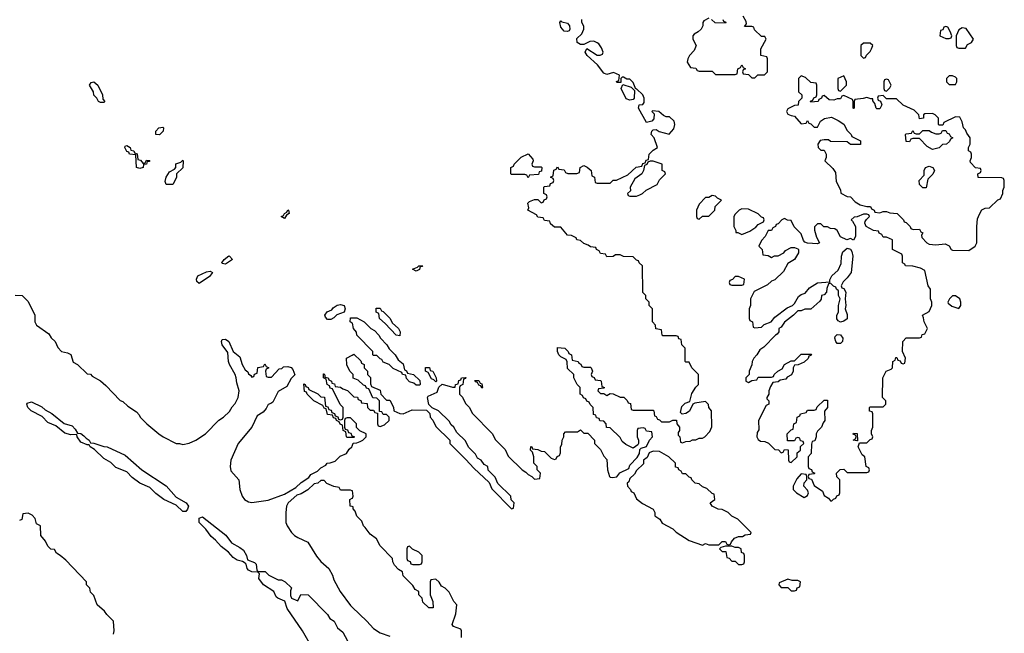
# Model space of a CAD drawing. Header units: inches. Extents: x 2735672 to 2903319, y 894031 to 1029782.
# Tile 73 of 167: x 2787979 to 2793966, y 1013316 to 1017048. Entities that reach past the tile are written whole.
import ezdxf

# ---------------------------------------------------------------- set-up
doc = ezdxf.new("R2010")
doc.units = ezdxf.units.IN
doc.header["$MEASUREMENT"] = 0
doc.layers.add('C7081', color=7, linetype='Continuous')
doc.layers.add('C7091', color=7, linetype='Continuous')

msp = doc.modelspace()

# ---------------------------------------------------------------- linework, layer by layer
at = {"layer": 'C7081', "color": 4}
for points, elevation in [([(2788470, 1016544), (2788458, 1016550), (2788448, 1016570), (2788429.1, 1016589.1), (2788428, 1016610), (2788404, 1016650), (2788414.6, 1016665.4), (2788430, 1016671), (2788453.4, 1016650), (2788482.8, 1016590), (2788485.4, 1016565.4), (2788496, 1016550), (2788490, 1016544)], 16), ([(2788830, 1016348), (2788806, 1016350), (2788806, 1016370), (2788826, 1016390), (2788850, 1016394), (2788854, 1016390), (2788852, 1016370)], 16), ([(2788730, 1016174), (2788742, 1016178), (2788750, 1016194), (2788771.1, 1016191.1), (2788766, 1016186), (2788754, 1016186), (2788750, 1016168.7), (2788732.7, 1016167.3), (2788730, 1016148.7), (2788710, 1016142), (2788689, 1016150), (2788686, 1016226), (2788646, 1016230), (2788642, 1016242), (2788630, 1016246), (2788618, 1016270), (2788620.4, 1016279.6), (2788630, 1016282), (2788650, 1016271.3), (2788654, 1016254), (2788674, 1016250), (2788678, 1016238), (2788692.7, 1016232.7), (2788698, 1016198), (2788712.7, 1016192.7)], 16), ([(2788870, 1016046), (2788864, 1016064), (2788869.3, 1016090.7), (2788890, 1016122), (2788920.4, 1016139.6), (2788928, 1016150), (2788929, 1016171), (2788958, 1016182), (2788970, 1016194), (2788974, 1016190), (2788970, 1016146), (2788932, 1016110), (2788931.6, 1016088.4), (2788910, 1016046)], 16), ([(2789590, 1015838), (2789569, 1015850), (2789583.1, 1015856.9), (2789589, 1015870), (2789603.1, 1015876.9), (2789610, 1015890.8), (2789614, 1015890), (2789618, 1015870), (2789601, 1015859)], 16), ([(2789230, 1015562), (2789210, 1015566), (2789208.7, 1015570), (2789222, 1015590), (2789250.8, 1015610.8), (2789254, 1015610), (2789272, 1015590)], 16), ([(2789070, 1015444), (2789055.3, 1015455.3), (2789054, 1015470), (2789062, 1015490), (2789115.3, 1015515.3), (2789138, 1015518), (2789151.3, 1015511.3), (2789134, 1015486)], 16), ([(2789850, 1015224), (2789838, 1015238), (2789834, 1015250), (2789849.2, 1015270.8), (2789876.5, 1015283.5), (2789885.2, 1015294.8), (2789909.2, 1015310.8), (2789930, 1015316), (2789952, 1015310), (2789958, 1015290), (2789951.1, 1015268.9), (2789906.4, 1015253.6), (2789890, 1015235.3), (2789870, 1015224)], 16), ([(2788970, 1014057.2), (2788930, 1014095.3), (2788855.3, 1014130), (2788806.8, 1014166.8), (2788770, 1014202), (2788710, 1014229), (2788663.2, 1014263.2), (2788630, 1014299), (2788563.6, 1014323.6), (2788534, 1014354), (2788490, 1014379), (2788434.6, 1014434.6), (2788408, 1014450), (2788402, 1014462), (2788390, 1014462), (2788350, 1014478), (2788328, 1014510), (2788326, 1014526), (2788290, 1014524), (2788253.6, 1014533.6), (2788198, 1014578), (2788150, 1014599), (2788114.8, 1014634.8), (2788049, 1014670), (2788029, 1014690), (2788022, 1014710), (2788025.2, 1014714.8), (2788050, 1014722.8), (2788113.7, 1014693.7), (2788134.8, 1014674.8), (2788173.7, 1014653.7), (2788250, 1014591.3), (2788297.3, 1014577.3), (2788316.9, 1014556.9), (2788330, 1014534), (2788350, 1014532), (2788370, 1014518), (2788382.8, 1014502.8), (2788402, 1014490), (2788410, 1014474), (2788430, 1014472), (2788491.6, 1014451.6), (2788511.1, 1014451.1), (2788619.8, 1014399.8), (2788722, 1014310), (2788870, 1014212), (2788930, 1014144.7), (2788990.4, 1014110.4), (2789004.9, 1014090), (2788999.1, 1014070), (2788990, 1014057.2)], 12)]:
    msp.add_lwpolyline(points, close=True, dxfattribs=dict(at, elevation=elevation))
for points, elevation in [([(2787951.6, 1015371.6), (2787994, 1015370), (2788030, 1015334), (2788072, 1015250), (2788072, 1015210), (2788082, 1015190), (2788156.9, 1015136.9), (2788170, 1015114), (2788194, 1015090), (2788210, 1015054), (2788234, 1015030), (2788270, 1015022), (2788290, 1015012), (2788304.7, 1014964.7), (2788331.1, 1014951.1), (2788390, 1014894), (2788410, 1014892), (2788419.6, 1014879.6), (2788470.9, 1014850.9), (2788503.6, 1014823.6), (2788590, 1014732), (2788605.4, 1014725.4), (2788636.9, 1014696.9), (2788690, 1014662), (2788705.4, 1014645.4), (2788712, 1014630), (2788752, 1014590), (2788824.7, 1014530), (2788852, 1014510), (2788930, 1014471.3), (2788950, 1014471.3), (2788970, 1014464.7), (2789010, 1014472), (2789050, 1014491.3), (2789108, 1014530), (2789190, 1014612), (2789218, 1014630), (2789254.6, 1014665.4), (2789270, 1014694), (2789290, 1014714), (2789308, 1014750), (2789313.2, 1014790), (2789299, 1014839), (2789296, 1014870), (2789289.2, 1014890), (2789255.1, 1014950), (2789249.2, 1014970), (2789244.7, 1015024.7), (2789209.6, 1015069.6), (2789206.6, 1015090), (2789210, 1015102), (2789230, 1015104.7), (2789250.6, 1015090.6), (2789278, 1015030), (2789316.9, 1014996.9), (2789331.3, 1014950), (2789350, 1014918), (2789366, 1014906), (2789370, 1014894), (2789384.7, 1014884.7), (2789390, 1014874), (2789402, 1014878), (2789407.3, 1014892.7), (2789422, 1014898), (2789427.3, 1014932.7), (2789462, 1014938), (2789470, 1014954), (2789478, 1014938), (2789494, 1014930), (2789478, 1014922), (2789474, 1014910), (2789478, 1014878), (2789490, 1014874), (2789510, 1014874), (2789556.4, 1014923.6), (2789572.9, 1014927.1), (2789584, 1014936), (2789610, 1014938), (2789630, 1014932), (2789639.8, 1014919.8), (2789652.7, 1014887.3), (2789630, 1014866), (2789603.6, 1014816.4), (2789550, 1014786), (2789517.3, 1014722.7), (2789506.8, 1014713.2), (2789490, 1014708), (2789477.3, 1014682.7), (2789458.8, 1014661.2), (2789422, 1014638), (2789391, 1014570), (2789307.3, 1014470), (2789262.8, 1014370), (2789258, 1014330), (2789263.6, 1014303.6), (2789312, 1014250), (2789318, 1014190), (2789331.3, 1014150), (2789346, 1014130), (2789370, 1014116), (2789390, 1014111.3), (2789490, 1014126), (2789590, 1014162), (2789657.5, 1014202.5), (2789690, 1014234), (2789737.2, 1014262.8), (2789750, 1014282), (2789790, 1014302), (2789810, 1014322), (2789840.4, 1014339.6), (2789848.7, 1014351.3), (2789867.3, 1014352.7), (2789896.4, 1014363.6), (2789927.3, 1014392.7), (2789966, 1014410), (2789983.1, 1014436.9), (2789998, 1014450), (2790000, 1014454.9)], 16), ([(2790000, 1015203.1), (2789988, 1015210), (2789990, 1015234), (2790000, 1015234)], 16), ([(2790000, 1014896), (2789986, 1014910), (2789968.4, 1014948.4), (2789966, 1014990), (2790000, 1015008.5)], 16), ([(2790000, 1014506), (2789970, 1014506), (2789966, 1014510), (2789962, 1014542), (2789946, 1014550), (2789942, 1014582), (2789928, 1014588), (2789922, 1014602), (2789906, 1014610), (2789902, 1014622), (2789887.3, 1014627.3), (2789882, 1014642), (2789850, 1014646), (2789842, 1014682), (2789830, 1014686), (2789822, 1014702), (2789768, 1014730), (2789726, 1014770), (2789722, 1014782), (2789710, 1014786), (2789706, 1014834), (2789714, 1014830), (2789718, 1014818), (2789734, 1014810), (2789738, 1014798), (2789791.6, 1014771.6), (2789810, 1014754), (2789832.7, 1014752.7), (2789838, 1014698), (2789852.7, 1014692.7), (2789858, 1014678), (2789872.7, 1014672.7), (2789878, 1014658), (2789892.7, 1014652.7), (2789898, 1014638), (2789912.7, 1014632.7), (2789918, 1014618), (2789930, 1014614), (2789942, 1014618), (2789946, 1014630), (2789946, 1014690), (2789927.3, 1014707.3), (2789882, 1014802), (2789867.3, 1014807.3), (2789862, 1014822), (2789848.4, 1014828.4), (2789842, 1014862), (2789826, 1014870), (2789826, 1014894), (2789830, 1014894), (2789834, 1014886), (2789834, 1014874), (2789854, 1014870), (2789858, 1014858), (2789874, 1014850), (2789878, 1014838), (2789892.7, 1014832.7), (2789898, 1014818), (2789930, 1014814), (2789943.6, 1014803.6), (2789972.7, 1014792.7), (2790000, 1014764.4)], 16), ([(2790000, 1014616), (2789990, 1014626), (2789970, 1014626), (2789958, 1014622), (2789954, 1014610), (2789954, 1014570), (2789958, 1014558), (2789972.7, 1014552.7), (2789978, 1014538), (2789992.7, 1014532.7), (2789998, 1014518), (2790000, 1014517)], 16), ([(2790000, 1014182.7), (2789990, 1014186), (2789930, 1014186), (2789922, 1014202), (2789888.4, 1014208.4), (2789860.4, 1014220.4), (2789847.3, 1014227.3), (2789830, 1014246), (2789810, 1014246), (2789791.6, 1014228.4), (2789770, 1014226), (2789731, 1014189), (2789690, 1014164), (2789664, 1014156), (2789612, 1014110), (2789602, 1014090), (2789598, 1014050), (2789598, 1013990), (2789604.7, 1013970), (2789631.3, 1013930), (2789650, 1013911.3), (2789670, 1013898), (2789731.1, 1013871.1), (2789784.5, 1013784.5), (2789810, 1013752), (2789858, 1013710), (2789881, 1013670), (2789890, 1013642), (2789926.8, 1013570), (2789990, 1013484.7), (2790000, 1013475.3)], 16), ([(2790000, 1014087.3), (2789988, 1014090), (2789986, 1014130), (2790000, 1014137)], 16), ([(2788548.7, 1013310), (2788554, 1013330), (2788548.9, 1013388.9), (2788508, 1013430), (2788495.3, 1013450), (2788449.1, 1013489.1), (2788430, 1013546), (2788410, 1013566), (2788406, 1013590), (2788386, 1013610), (2788386, 1013630), (2788260.4, 1013760.4), (2788226, 1013790), (2788203.1, 1013803.1), (2788190, 1013826), (2788168.4, 1013828.4), (2788150, 1013846), (2788136.4, 1013876.4), (2788108, 1013910), (2788106, 1013970), (2788082, 1013982), (2788073.6, 1014013.6), (2788054.6, 1014034.6), (2788030, 1014046), (2787998, 1014042), (2787992.7, 1014007.3), (2787978, 1014002)], 16), ([(2789762, 1013222), (2789698, 1013330), (2789606.3, 1013466.3), (2789592.1, 1013512.1), (2789549.3, 1013529.3), (2789538, 1013538), (2789524, 1013570), (2789461.2, 1013610), (2789434, 1013650), (2789438, 1013678), (2789428, 1013688), (2789390, 1013689), (2789370, 1013699), (2789361.2, 1013710), (2789356, 1013736), (2789350, 1013742), (2789332.9, 1013752.9), (2789301.6, 1013761.6), (2789278, 1013778), (2789249, 1013810), (2789203.6, 1013843.6), (2789170, 1013882.7), (2789143.9, 1013903.9), (2789110, 1013949.2), (2789069.5, 1013990), (2789070, 1014016), (2789090, 1014024), (2789232.2, 1013912.2), (2789266.6, 1013866.6), (2789318.4, 1013838.4), (2789340.7, 1013820.7), (2789358, 1013790), (2789363.5, 1013763.5), (2789406.4, 1013746.4), (2789417.3, 1013737.3), (2789421, 1013701), (2789430, 1013692), (2789471.6, 1013691.6), (2789494, 1013670), (2789550, 1013642), (2789570, 1013642), (2789594, 1013630), (2789631.6, 1013591.6), (2789625.4, 1013574.6), (2789626.4, 1013546.4), (2789632, 1013530), (2789670, 1013514), (2789688.7, 1013551.3), (2789734, 1013550), (2789851.1, 1013431.1), (2789865.4, 1013405.4), (2789892, 1013390), (2789912, 1013350), (2789943.6, 1013323.6), (2789972, 1013270)], 12)]:
    msp.add_lwpolyline(points, dxfattribs=dict(at, elevation=elevation))
at = {"layer": 'C7091', "color": 4, "elevation": 16}
for points in [[(2790000, 1015008.5), (2790010, 1015014), (2790052.7, 1014972.7), (2790058, 1014958), (2790074, 1014950), (2790074, 1014930), (2790094, 1014910), (2790094, 1014890), (2790111.6, 1014871.6), (2790112.7, 1014832.7), (2790118, 1014818), (2790170, 1014794), (2790174, 1014770), (2790210, 1014734), (2790230, 1014734), (2790251.6, 1014691.6), (2790254, 1014670), (2790290, 1014652), (2790310, 1014651.3), (2790365.6, 1014674.4), (2790452.7, 1014672.7), (2790472.7, 1014652.7), (2790474, 1014630), (2790491.6, 1014611.6), (2790510, 1014574), (2790594, 1014490), (2790594, 1014470), (2790692.7, 1014372.7), (2790739.6, 1014319.6), (2790832.7, 1014232.7), (2790850, 1014194), (2790970, 1014074), (2790982, 1014078), (2790986, 1014110), (2790967.3, 1014127.3), (2790966, 1014150), (2790887.3, 1014227.3), (2790870, 1014266), (2790827.3, 1014307.3), (2790826, 1014330), (2790803.1, 1014343.1), (2790786, 1014370), (2790762, 1014382), (2790750, 1014406), (2790707.3, 1014447.3), (2790690, 1014486), (2790636.4, 1014536.4), (2790618, 1014570), (2790603.1, 1014583.1), (2790590, 1014606), (2790526, 1014670), (2790487.3, 1014687.3), (2790467.3, 1014707.3), (2790458, 1014750), (2790462, 1014758), (2790517.2, 1014782.8), (2790528, 1014812), (2790548.4, 1014831.6), (2790610, 1014812), (2790626, 1014814), (2790628, 1014830), (2790646, 1014834), (2790650, 1014854), (2790662, 1014858), (2790666, 1014870), (2790692.7, 1014872.7), (2790690, 1014866), (2790678, 1014862), (2790674, 1014830), (2790658, 1014822), (2790654, 1014810), (2790654, 1014770), (2790671.6, 1014751.6), (2790690, 1014714), (2790714, 1014690), (2790730, 1014654), (2790854, 1014530), (2790870, 1014494), (2790930, 1014434), (2790950, 1014394), (2791034, 1014310), (2791056.9, 1014296.9), (2791070, 1014282), (2791094, 1014270), (2791110, 1014254), (2791142, 1014258), (2791146, 1014290), (2791126, 1014310), (2791126, 1014330), (2791106, 1014350), (2791106, 1014390), (2791098, 1014418), (2791086, 1014430), (2791087.3, 1014452.7), (2791094, 1014450), (2791098, 1014438), (2791130, 1014434), (2791150, 1014424.7), (2791170, 1014422), (2791210, 1014382), (2791230, 1014374), (2791242, 1014378), (2791248, 1014392), (2791262, 1014398), (2791267.3, 1014412.7), (2791268, 1014450), (2791276.4, 1014463.6), (2791278, 1014490), (2791288, 1014510), (2791288, 1014530), (2791298, 1014542), (2791370, 1014542), (2791390, 1014554), (2791410, 1014534), (2791432.7, 1014532.7), (2791474, 1014490), (2791474, 1014470), (2791510, 1014434), (2791530, 1014394), (2791550, 1014374), (2791554, 1014310), (2791564.7, 1014270), (2791570, 1014264.7), (2791583.5, 1014263.5), (2791610, 1014267.3), (2791627.2, 1014292.8), (2791682, 1014318), (2791690, 1014338), (2791734, 1014386), (2791748.7, 1014410), (2791750, 1014434), (2791758, 1014442), (2791790, 1014452), (2791808.4, 1014491.6), (2791826, 1014510), (2791822, 1014542), (2791790, 1014546), (2791782, 1014562), (2791770, 1014566), (2791738, 1014562), (2791734, 1014550), (2791734, 1014510), (2791742, 1014490), (2791742, 1014470), (2791738, 1014462), (2791710, 1014442), (2791664, 1014464), (2791643.1, 1014483.1), (2791630, 1014506), (2791570, 1014566), (2791547.3, 1014567.3), (2791546, 1014590), (2791530, 1014606), (2791507.3, 1014607.3), (2791502, 1014622), (2791487.3, 1014627.3), (2791482, 1014642), (2791467.3, 1014647.3), (2791466, 1014690), (2791447.3, 1014707.3), (2791442, 1014722), (2791427.3, 1014727.3), (2791422, 1014742), (2791407.3, 1014747.3), (2791402, 1014762), (2791386, 1014770), (2791386, 1014810), (2791368.4, 1014828.4), (2791348, 1014870), (2791348, 1014890), (2791310, 1014926), (2791308, 1014968), (2791302, 1014982), (2791270, 1014998), (2791258, 1015010), (2791248.7, 1015030), (2791250, 1015054), (2791294, 1015050), (2791314, 1015030), (2791318, 1015018), (2791334, 1015010), (2791338, 1014978), (2791374, 1014970), (2791378, 1014958), (2791392, 1014952), (2791398, 1014938), (2791410, 1014934), (2791450, 1014934), (2791454, 1014930), (2791462, 1014910), (2791454, 1014890), (2791458, 1014878), (2791472, 1014872), (2791478, 1014858), (2791510, 1014854), (2791514, 1014850), (2791518, 1014818), (2791534, 1014810), (2791530, 1014806), (2791498, 1014802), (2791494, 1014790), (2791510, 1014774), (2791530, 1014774), (2791550, 1014762), (2791570, 1014774), (2791587.3, 1014772.7), (2791630, 1014752), (2791651.6, 1014751.6), (2791672.7, 1014732.7), (2791678, 1014718), (2791692.7, 1014712.7), (2791698, 1014678), (2791710, 1014674), (2791830, 1014674), (2791834, 1014670), (2791838, 1014638), (2791850, 1014634), (2791858, 1014618), (2791870, 1014614), (2791882, 1014602), (2791930, 1014602), (2791950, 1014611.3), (2791972, 1014612), (2791974, 1014590), (2791992, 1014570), (2791992, 1014550), (2791983.6, 1014536.4), (2791982, 1014522), (2791994, 1014510), (2791998, 1014478), (2792010, 1014474), (2792030, 1014482), (2792056.4, 1014483.6), (2792070, 1014492), (2792090, 1014492), (2792110, 1014502), (2792130, 1014502), (2792146, 1014510), (2792176.4, 1014543.6), (2792187.3, 1014572.7), (2792186, 1014670), (2792168.4, 1014688.4), (2792167.3, 1014707.3), (2792150, 1014726), (2792084, 1014716), (2792072, 1014710), (2792052.8, 1014667.2), (2792030, 1014652.7), (2792008, 1014648), (2791998, 1014658), (2792005.4, 1014694.6), (2792025.1, 1014714.9), (2792054, 1014726), (2792066.3, 1014773.7), (2792090, 1014814), (2792106, 1014830), (2792106, 1014890), (2792066, 1014930), (2792050, 1014966), (2792030, 1014966), (2792026, 1014970), (2792026, 1015050), (2792006, 1015070), (2792002, 1015102), (2791987.3, 1015107.3), (2791982, 1015122), (2791970, 1015126), (2791890, 1015126), (2791886, 1015130), (2791882, 1015162), (2791847.3, 1015167.3), (2791846, 1015190), (2791826, 1015210), (2791826, 1015290), (2791806, 1015310), (2791806, 1015330), (2791786, 1015350), (2791786, 1015370), (2791768.4, 1015388.4), (2791766, 1015550), (2791746, 1015570), (2791742, 1015582), (2791730, 1015586), (2791710, 1015606), (2791650, 1015608), (2791630, 1015618), (2791602, 1015618), (2791587.3, 1015607.3), (2791550, 1015606), (2791542, 1015622), (2791510, 1015626), (2791502, 1015642), (2791486, 1015650), (2791482, 1015662), (2791450, 1015666), (2791436.4, 1015676.4), (2791410, 1015686), (2791390, 1015706), (2791366, 1015710), (2791362, 1015722), (2791334.6, 1015734.6), (2791310, 1015738), (2791270, 1015786), (2791230, 1015786), (2791207.3, 1015807.3), (2791202, 1015822), (2791170, 1015826), (2791162, 1015842), (2791130, 1015846), (2791122, 1015862), (2791068, 1015890), (2791075.3, 1015904.7), (2791068, 1015932), (2791078, 1015942), (2791110, 1015954), (2791130, 1015954), (2791150, 1015934), (2791162, 1015938), (2791167.3, 1015952.7), (2791182, 1015958), (2791186, 1015970), (2791182, 1015982), (2791166, 1015990), (2791166, 1016030), (2791170, 1016034), (2791202, 1016038), (2791207.3, 1016052.7), (2791222, 1016058), (2791226, 1016070), (2791222, 1016082), (2791206, 1016090), (2791222, 1016098), (2791227.3, 1016132.7), (2791242, 1016138), (2791250, 1016154), (2791258, 1016138), (2791290, 1016134), (2791298, 1016118), (2791312.7, 1016112.7), (2791367.3, 1016112.7), (2791382, 1016118), (2791386, 1016150), (2791410, 1016162), (2791430, 1016152), (2791454, 1016130), (2791458, 1016098), (2791474, 1016090), (2791478, 1016058), (2791490, 1016054), (2791570, 1016054), (2791588.4, 1016071.6), (2791607.3, 1016072.7), (2791676.4, 1016103.6), (2791728.4, 1016151.6), (2791762, 1016158), (2791767.3, 1016172.7), (2791782, 1016178), (2791787.3, 1016192.7), (2791802, 1016198), (2791806, 1016230), (2791830, 1016254), (2791858, 1016270), (2791837.2, 1016330), (2791819, 1016350), (2791822, 1016370), (2791830, 1016378), (2791850, 1016381), (2791868, 1016368), (2791927.3, 1016352.7), (2791956.4, 1016383.6), (2791962, 1016410), (2791959, 1016430), (2791930, 1016458), (2791910, 1016458), (2791894, 1016466), (2791866, 1016490), (2791826, 1016494), (2791822, 1016490), (2791836, 1016476), (2791835.5, 1016444.5), (2791822, 1016430), (2791790, 1016422), (2791742, 1016510), (2791746, 1016530), (2791767.3, 1016532.7), (2791776.4, 1016543.6), (2791775.3, 1016570), (2791768, 1016590), (2791730, 1016628), (2791726, 1016626), (2791710, 1016666), (2791690, 1016686), (2791670, 1016686), (2791650, 1016698), (2791642, 1016698), (2791634, 1016690), (2791634, 1016666), (2791610, 1016666), (2791608, 1016672), (2791622, 1016678), (2791626, 1016710), (2791590, 1016726), (2791550, 1016715.3), (2791530, 1016722), (2791492.5, 1016772.5), (2791429.5, 1016829.5), (2791418, 1016850), (2791428, 1016872), (2791490, 1016831.3), (2791508, 1016832), (2791522, 1016838), (2791526, 1016850), (2791516.4, 1016876.4), (2791500.4, 1016900.4), (2791490, 1016908), (2791470, 1016918), (2791445.4, 1016914.6), (2791410, 1016898), (2791390, 1016898), (2791368, 1016910), (2791367.3, 1016932.7), (2791398, 1016962), (2791408.7, 1016990), (2791408.4, 1017008.4), (2791398, 1017030), (2791398, 1017050)], [(2792170, 1017058), (2792139.6, 1017040.4), (2792132, 1017030), (2792132, 1017010), (2792122, 1016990), (2792105.4, 1016974.6), (2792079.6, 1016960.4), (2792072, 1016950), (2792072, 1016930), (2792092, 1016890), (2792079.8, 1016860.2), (2792052, 1016830), (2792042, 1016810), (2792038, 1016790), (2792058, 1016758), (2792090, 1016754), (2792098, 1016738), (2792110, 1016734), (2792190, 1016734), (2792210, 1016714), (2792330, 1016714), (2792342, 1016718), (2792346, 1016750), (2792362, 1016758), (2792370, 1016774), (2792378, 1016758), (2792392, 1016750), (2792378, 1016742), (2792374, 1016730), (2792378, 1016718), (2792410, 1016714), (2792430, 1016694), (2792450, 1016694), (2792468, 1016712), (2792507.3, 1016712.7), (2792526, 1016730), (2792526, 1016810), (2792522, 1016822), (2792486, 1016830), (2792486, 1016870), (2792518, 1016930), (2792510, 1016946), (2792490, 1016946), (2792447.3, 1016987.3), (2792442, 1017002), (2792430, 1017006), (2792386, 1017006), (2792398, 1017022), (2792396.4, 1017036.4), (2792378, 1017070)], [(2792254, 1017050), (2792258, 1017038), (2792272.7, 1017032.7), (2792270, 1017026), (2792208.4, 1017028.4), (2792186, 1017050)], [(2790000, 1015234), (2790030, 1015234), (2790074, 1015210), (2790114, 1015170), (2790136.9, 1015156.9), (2790162, 1015130), (2790172, 1015110), (2790211.1, 1015071.1), (2790226, 1015046), (2790262, 1015010), (2790279.6, 1014979.6), (2790310, 1014954), (2790318, 1014918), (2790332, 1014912), (2790338, 1014898), (2790374, 1014890), (2790412.7, 1014852.7), (2790414, 1014830), (2790410, 1014826), (2790390, 1014826), (2790376.4, 1014836.4), (2790350, 1014846), (2790330, 1014866), (2790326, 1014886), (2790306, 1014890), (2790302, 1014902), (2790250, 1014926), (2790226, 1014950), (2790190, 1014966), (2790182, 1014982), (2790170, 1014986), (2790150, 1015006), (2790130, 1015006), (2790126, 1015010), (2790126, 1015030), (2790028.4, 1015128.4), (2790027.3, 1015147.3), (2790008, 1015170), (2790002, 1015202), (2790000, 1015203.1)], [(2790000, 1014764.4), (2790010, 1014754), (2790032.7, 1014752.7), (2790038, 1014738), (2790052.7, 1014732.7), (2790058, 1014718), (2790092.7, 1014712.7), (2790094, 1014690), (2790110, 1014674), (2790130, 1014674), (2790138, 1014658), (2790154, 1014654), (2790154, 1014590), (2790158, 1014578), (2790170, 1014574), (2790196.4, 1014583.6), (2790226, 1014610), (2790226, 1014630), (2790210, 1014646), (2790190, 1014646), (2790182, 1014662), (2790166, 1014666), (2790166, 1014730), (2790150, 1014746), (2790127.3, 1014747.3), (2790102, 1014802), (2790087.3, 1014807.3), (2790082, 1014822), (2790070, 1014826), (2790036.4, 1014856.4), (2790007.3, 1014867.3), (2790006, 1014890), (2790000, 1014896)], [(2790000, 1014454.9), (2790007.3, 1014472.7), (2790030, 1014474), (2790050, 1014482), (2790066, 1014490), (2790086, 1014510), (2790086, 1014530), (2790047.3, 1014547.3), (2790027.3, 1014567.3), (2790026, 1014590), (2790006, 1014610), (2790000, 1014616)], [(2790000, 1014517), (2790014, 1014510), (2790010, 1014506), (2790000, 1014506)], [(2790000, 1014137), (2790002, 1014138), (2790006, 1014150), (2790002, 1014182), (2790000, 1014182.7)], [(2790666, 1013290), (2790666, 1013330), (2790662, 1013342), (2790616.4, 1013356.4), (2790608.7, 1013368.7), (2790630, 1013434), (2790638, 1013490), (2790618, 1013510), (2790590, 1013566), (2790566, 1013590), (2790543.1, 1013603.1), (2790530, 1013626), (2790510, 1013646), (2790478, 1013642), (2790474, 1013630), (2790474, 1013550), (2790492, 1013510), (2790494, 1013470), (2790466, 1013470), (2790430, 1013506), (2790426, 1013530), (2790406, 1013550), (2790406, 1013570), (2790383.1, 1013583.1), (2790370, 1013606), (2790310, 1013666), (2790306, 1013690), (2790283.1, 1013703.1), (2790258, 1013730), (2790248, 1013750), (2790246, 1013770), (2790170, 1013848), (2790148, 1013890), (2790110, 1013918), (2790080.4, 1013960.4), (2790069.1, 1013969.1), (2790059, 1013999), (2790029.1, 1014029.1), (2790018, 1014058), (2790006, 1014074), (2790006, 1014086), (2790000, 1014087.3)], [(2790000, 1013475.3), (2790090.7, 1013390.7), (2790130, 1013344.7), (2790170, 1013318), (2790230, 1013298)]]:
    msp.add_lwpolyline(points, dxfattribs=at)
for points in [[(2791310, 1016975.3), (2791290, 1016977.2), (2791270, 1017002), (2791264, 1017030), (2791270, 1017042), (2791275.3, 1017035.3), (2791310, 1017026), (2791322.8, 1017010), (2791324.7, 1016990), (2791319.8, 1016980.2)], [(2793610, 1017006), (2793598, 1017002), (2793592.7, 1016987.3), (2793578, 1016982), (2793574, 1016950), (2793610, 1016934), (2793630, 1016934), (2793642, 1016938), (2793646, 1016950), (2793636.4, 1016976.4), (2793622, 1017002)], [(2793710, 1016998), (2793690, 1016986), (2793674, 1016950), (2793674, 1016890), (2793678, 1016878), (2793690, 1016874), (2793730, 1016874), (2793743.1, 1016896.9), (2793766, 1016910), (2793778, 1016930), (2793734.6, 1016994.6)], [(2793150, 1016906), (2793110, 1016906), (2793094, 1016890), (2793094, 1016830), (2793110, 1016814), (2793122, 1016818), (2793127.3, 1016832.7), (2793150, 1016854), (2793158, 1016870), (2793166, 1016890)], [(2791690, 1016559), (2791667.5, 1016567.5), (2791635.3, 1016630), (2791646, 1016654), (2791698, 1016638), (2791718, 1016618), (2791716, 1016570), (2791710, 1016562)], [(2792730, 1016706), (2792714, 1016690), (2792714, 1016610), (2792734, 1016590), (2792734, 1016570), (2792714, 1016550), (2792712.7, 1016527.3), (2792690, 1016526), (2792650, 1016506), (2792642, 1016490), (2792650, 1016474), (2792670, 1016464.7), (2792690, 1016462), (2792730, 1016414), (2792762, 1016418), (2792770, 1016434), (2792778, 1016418), (2792790, 1016414), (2792810, 1016394), (2792830, 1016394), (2792848, 1016430), (2792873.2, 1016446.8), (2792914.8, 1016454.8), (2792955.3, 1016435.3), (2792990, 1016412), (2793010, 1016374), (2793034, 1016350), (2793038, 1016338), (2793091.6, 1016311.6), (2793091, 1016289), (2793030, 1016288), (2793010, 1016306), (2792910, 1016308), (2792896.4, 1016316.4), (2792870, 1016318), (2792846, 1016314), (2792832, 1016290), (2792834, 1016270), (2792850, 1016254), (2792870, 1016254), (2792882, 1016230), (2792882, 1016210), (2792874, 1016190), (2792923.6, 1016143.6), (2792939.6, 1016119.6), (2792943.6, 1016063.6), (2792970, 1016014), (2792972, 1015992), (2793010, 1015972), (2793030.9, 1015970.9), (2793059.6, 1015939.6), (2793090, 1015922), (2793130, 1015912), (2793151.6, 1015911.6), (2793158, 1015898), (2793174, 1015890), (2793178, 1015878), (2793210, 1015874), (2793230, 1015882), (2793250, 1015882), (2793270, 1015874), (2793314, 1015870), (2793354, 1015830), (2793358, 1015818), (2793370, 1015814), (2793394, 1015790), (2793398, 1015778), (2793412.7, 1015772.7), (2793450, 1015774), (2793458, 1015758), (2793471.6, 1015751.6), (2793462, 1015738), (2793463.6, 1015723.6), (2793494, 1015690), (2793510, 1015682), (2793550, 1015678), (2793605.4, 1015685.4), (2793630, 1015672), (2793642, 1015650), (2793650, 1015646), (2793750, 1015644.7), (2793788, 1015670), (2793798, 1015690), (2793798, 1015790), (2793803.1, 1015836.9), (2793814.6, 1015865.4), (2793830, 1015892), (2793850, 1015902), (2793876.4, 1015903.6), (2793927.3, 1015952.7), (2793942, 1015958), (2793958, 1015990), (2793958, 1016010), (2793966, 1016030), (2793966, 1016070), (2793962, 1016082), (2793950, 1016086), (2793807.3, 1016087.3), (2793806, 1016110), (2793822, 1016118), (2793826, 1016130), (2793822, 1016142), (2793790, 1016146), (2793760.4, 1016180.4), (2793758, 1016190), (2793766, 1016210), (2793766, 1016230), (2793762, 1016242), (2793748, 1016250), (2793748, 1016270), (2793758, 1016290), (2793758, 1016330), (2793738, 1016358), (2793730, 1016378), (2793718, 1016390), (2793710, 1016426), (2793694.6, 1016454.6), (2793670, 1016458), (2793598, 1016422), (2793592.7, 1016407.3), (2793570, 1016406), (2793566, 1016410), (2793566, 1016450), (2793546, 1016470), (2793530, 1016478), (2793483.6, 1016476.4), (2793474, 1016470), (2793474, 1016450), (2793450, 1016446), (2793446, 1016470), (2793418, 1016498), (2793350, 1016528), (2793310, 1016566), (2793250, 1016566), (2793230, 1016586), (2793198, 1016582), (2793194, 1016570), (2793198, 1016558), (2793212.7, 1016552.7), (2793222, 1016530), (2793210, 1016506), (2793190, 1016506), (2793186, 1016510), (2793178, 1016538), (2793166, 1016554), (2793166, 1016566), (2793154, 1016566), (2793130, 1016575.3), (2793108, 1016568), (2793058, 1016562), (2793054, 1016550), (2793054, 1016510), (2793050, 1016508), (2793046, 1016510), (2793046, 1016550), (2793042, 1016562), (2792990, 1016586), (2792978, 1016582), (2792970, 1016566), (2792950, 1016566), (2792930, 1016558), (2792900.4, 1016560.4), (2792870, 1016586), (2792858, 1016582), (2792854, 1016570), (2792838, 1016562), (2792834, 1016550), (2792790, 1016546), (2792787.3, 1016552.7), (2792802, 1016558), (2792808, 1016572), (2792822, 1016578), (2792826, 1016590), (2792826, 1016650), (2792822, 1016662), (2792790, 1016666), (2792756.4, 1016696.4)], [(2792990, 1016706), (2792954, 1016690), (2792954, 1016630), (2792958, 1016618), (2792970, 1016614), (2793006, 1016650), (2793006, 1016670)], [(2793250, 1016686), (2793238, 1016682), (2793234, 1016670), (2793234, 1016630), (2793238, 1016618), (2793250, 1016614), (2793270, 1016634), (2793278, 1016650), (2793262, 1016682)], [(2793650, 1016706), (2793630, 1016706), (2793614, 1016690), (2793614, 1016670), (2793630, 1016654), (2793670, 1016654), (2793678, 1016670), (2793678, 1016690), (2793670, 1016698)], [(2793530, 1016258), (2793496.4, 1016276.4), (2793450, 1016326), (2793410, 1016326), (2793398, 1016322), (2793390, 1016306), (2793370, 1016308), (2793366, 1016350), (2793370, 1016354), (2793402, 1016358), (2793410, 1016374), (2793418, 1016358), (2793430, 1016354), (2793450, 1016354), (2793470, 1016374), (2793510, 1016374), (2793523.6, 1016363.6), (2793550, 1016354), (2793570, 1016354), (2793582, 1016358), (2793590, 1016374), (2793610, 1016374), (2793618, 1016358), (2793630, 1016354), (2793638, 1016338), (2793654, 1016330), (2793638, 1016322), (2793632.7, 1016307.3), (2793614, 1016290), (2793590, 1016288), (2793570, 1016268.7)], [(2791110, 1016154), (2791150, 1016154), (2791154, 1016150), (2791152.7, 1016127.3), (2791138, 1016122), (2791132.7, 1016107.3), (2791078, 1016102), (2791070, 1016086), (2791062, 1016102), (2791050, 1016106), (2790970, 1016106), (2790966, 1016110), (2790966, 1016150), (2790982, 1016158), (2790986, 1016170), (2791028.9, 1016211.1), (2791070, 1016231.3), (2791099.6, 1016199.6), (2791102, 1016190), (2791094, 1016170), (2791098, 1016158)], [(2791830, 1016188), (2791812.7, 1016187.3), (2791798, 1016182), (2791792, 1016168), (2791778, 1016162), (2791772, 1016130), (2791762, 1016110), (2791719.6, 1016080.4), (2791692, 1016030), (2791692.7, 1016007.3), (2791674, 1015990), (2791678, 1015978), (2791690, 1015974), (2791730, 1015974), (2791750, 1015982), (2791766, 1015990), (2791788.4, 1016011.6), (2791854.6, 1016045.4), (2791870, 1016074), (2791906, 1016110), (2791902, 1016122), (2791886, 1016130), (2791886, 1016170)], [(2793470, 1016026), (2793450, 1016046), (2793448, 1016070), (2793478, 1016102), (2793478, 1016130), (2793486, 1016150), (2793510, 1016158), (2793532, 1016150), (2793542, 1016130), (2793531.1, 1016108.9), (2793502, 1016078), (2793490, 1016026)], [(2792190, 1015978), (2792170, 1015966), (2792150, 1015966), (2792110, 1015926), (2792094, 1015890), (2792094, 1015850), (2792098, 1015838), (2792110, 1015834), (2792130, 1015854), (2792170, 1015854), (2792206, 1015890), (2792207.3, 1015912.7), (2792246, 1015950), (2792222, 1015962), (2792210, 1015974)], [(2792370, 1015898), (2792354, 1015890), (2792330, 1015866), (2792322, 1015850), (2792322, 1015790), (2792334, 1015766), (2792334, 1015754), (2792346, 1015754), (2792370, 1015742), (2792418, 1015762), (2792454.6, 1015785.4), (2792470, 1015802), (2792502, 1015818), (2792506, 1015830), (2792502, 1015842), (2792490, 1015846), (2792470, 1015868), (2792410, 1015895.3)], [(2793130, 1015866), (2793110, 1015866), (2793071.6, 1015848.4), (2793052.7, 1015847.3), (2793034, 1015830), (2793043.6, 1015823.6), (2793062, 1015790), (2793062, 1015730), (2793050, 1015708), (2793030, 1015718), (2793008.4, 1015708.4), (2792970, 1015728), (2792950, 1015766), (2792936.4, 1015776.4), (2792910, 1015778), (2792890, 1015788), (2792868.9, 1015788.9), (2792850, 1015806), (2792830, 1015806), (2792812.7, 1015787.3), (2792812, 1015768), (2792824.5, 1015724.5), (2792842, 1015690), (2792830, 1015684), (2792768.7, 1015688.7), (2792754, 1015694), (2792744.7, 1015704.7), (2792730, 1015746), (2792687.3, 1015787.3), (2792670, 1015826), (2792648.4, 1015828.4), (2792630, 1015838), (2792614, 1015830), (2792590, 1015806), (2792578, 1015802), (2792574, 1015790), (2792558, 1015782), (2792550, 1015766), (2792530, 1015766), (2792511.6, 1015728.4), (2792490, 1015706), (2792474, 1015670), (2792494, 1015650), (2792498, 1015618), (2792530, 1015614), (2792550, 1015602), (2792568.4, 1015611.6), (2792590, 1015612), (2792626, 1015630), (2792636.4, 1015643.6), (2792670, 1015662), (2792690, 1015662), (2792710, 1015654), (2792714, 1015650), (2792714, 1015630), (2792691.1, 1015588.9), (2792650, 1015566), (2792623.6, 1015516.4), (2792570, 1015466), (2792550, 1015458), (2792525.4, 1015434.6), (2792444.7, 1015395.3), (2792422, 1015350), (2792422, 1015310), (2792414, 1015290), (2792414, 1015230), (2792418, 1015218), (2792434, 1015210), (2792438, 1015178), (2792450, 1015174), (2792490, 1015178), (2792505.6, 1015194.4), (2792548, 1015210), (2792570, 1015238.8), (2792645.1, 1015294.9), (2792678, 1015310), (2792690, 1015322), (2792715.1, 1015364.9), (2792730, 1015376), (2792755.5, 1015384.5), (2792782, 1015418), (2792830, 1015447.3), (2792906, 1015454), (2792906, 1015466), (2792918, 1015490), (2792955.1, 1015524.9), (2792974, 1015566), (2792975.1, 1015610), (2792983.7, 1015636.3), (2793010, 1015658), (2793030, 1015652), (2793038.8, 1015638.8), (2793044, 1015610), (2793034, 1015510), (2793010, 1015478), (2792985.4, 1015454.6), (2792974, 1015430), (2792978, 1015418), (2792990, 1015414), (2793002, 1015390), (2792998, 1015350), (2793002, 1015310), (2792998, 1015290), (2793010, 1015254), (2793010.5, 1015229.5), (2792990, 1015214), (2792970, 1015208), (2792956.4, 1015216.4), (2792948.4, 1015228.4), (2792948, 1015250), (2792958, 1015270), (2792958, 1015310), (2792968, 1015350), (2792958, 1015370), (2792958, 1015398), (2792946, 1015410), (2792942, 1015422), (2792927.3, 1015427.3), (2792910, 1015446), (2792898, 1015442), (2792886.4, 1015413.6), (2792884.7, 1015390), (2792870, 1015375.3), (2792854, 1015370), (2792851.6, 1015348.4), (2792843.6, 1015336.4), (2792790, 1015288), (2792752.7, 1015287.3), (2792730, 1015278), (2792710, 1015278), (2792684.7, 1015250), (2792630, 1015208), (2792610, 1015178), (2792594, 1015170), (2792594, 1015150), (2792584.7, 1015135.3), (2792574, 1015130), (2792503.6, 1015056.4), (2792479.6, 1015040.4), (2792462, 1015010), (2792442, 1014990), (2792432, 1014970), (2792431.6, 1014948.4), (2792414, 1014910), (2792414, 1014890), (2792394, 1014870), (2792394, 1014850), (2792410, 1014842), (2792430, 1014854), (2792462, 1014858), (2792470, 1014874), (2792550, 1014874), (2792562, 1014878), (2792566, 1014890), (2792588.9, 1014911.1), (2792614.6, 1014925.4), (2792628.9, 1014951.1), (2792670, 1014974), (2792690, 1014974), (2792730, 1015014), (2792792.7, 1015012.7), (2792790, 1015006), (2792778, 1015002), (2792772.7, 1014987.3), (2792750, 1014966), (2792711.6, 1014948.4), (2792690, 1014946), (2792682, 1014930), (2792682, 1014910), (2792671.6, 1014888.4), (2792645.4, 1014874.6), (2792638, 1014862), (2792603.6, 1014856.4), (2792590, 1014846), (2792558, 1014842), (2792543.6, 1014816.4), (2792534, 1014790), (2792534, 1014770), (2792522, 1014750), (2792522, 1014742), (2792534, 1014730), (2792534, 1014710), (2792518, 1014702), (2792472, 1014610), (2792472.7, 1014552.7), (2792463.6, 1014536.4), (2792462, 1014510), (2792470, 1014494), (2792483.6, 1014483.6), (2792510, 1014482), (2792531.6, 1014471.6), (2792570, 1014434), (2792592.7, 1014432.7), (2792610, 1014414), (2792622, 1014418), (2792630, 1014434), (2792652.7, 1014432.7), (2792654, 1014370), (2792658, 1014358), (2792670, 1014354), (2792706, 1014390), (2792707.3, 1014412.7), (2792726, 1014430), (2792727.3, 1014452.7), (2792746, 1014470), (2792742, 1014482), (2792727.3, 1014487.3), (2792722, 1014502), (2792710, 1014506), (2792698, 1014502), (2792690, 1014486), (2792647.3, 1014487.3), (2792646, 1014530), (2792670, 1014554), (2792682, 1014558), (2792686, 1014590), (2792702, 1014598), (2792706, 1014630), (2792722, 1014638), (2792726, 1014650), (2792762, 1014658), (2792770, 1014674), (2792810, 1014674), (2792822, 1014678), (2792827.3, 1014692.7), (2792870, 1014734), (2792890, 1014734), (2792891.6, 1014688.4), (2792872.7, 1014667.3), (2792874, 1014610), (2792863.6, 1014596.4), (2792854, 1014570), (2792830, 1014546), (2792822, 1014530), (2792822, 1014510), (2792814, 1014486), (2792798, 1014482), (2792792.7, 1014467.3), (2792791.3, 1014408.7), (2792774, 1014390), (2792774, 1014330), (2792778, 1014318), (2792792.7, 1014312.7), (2792798, 1014298), (2792814, 1014290), (2792810, 1014286), (2792778, 1014282), (2792774, 1014270), (2792778, 1014258), (2792792.7, 1014252.7), (2792810, 1014214), (2792859.8, 1014179.8), (2792870, 1014154), (2792898, 1014138), (2792910, 1014122), (2792918, 1014122), (2792927.3, 1014132.7), (2792942, 1014138), (2792947.3, 1014152.7), (2792962, 1014158), (2792966, 1014170), (2792966, 1014250), (2792947.3, 1014267.3), (2792946, 1014290), (2792967.3, 1014312.7), (2792990, 1014314), (2793010, 1014294), (2793130, 1014294), (2793142, 1014298), (2793146, 1014310), (2793142, 1014322), (2793126, 1014330), (2793118, 1014390), (2793102, 1014402), (2793078, 1014450), (2793086, 1014474), (2793130, 1014474), (2793150, 1014494), (2793162, 1014498), (2793166, 1014510), (2793158, 1014530), (2793158, 1014550), (2793166, 1014570), (2793166, 1014650), (2793162, 1014662), (2793147.3, 1014667.3), (2793146, 1014690), (2793150, 1014694), (2793230, 1014694), (2793246, 1014710), (2793246, 1014730), (2793226, 1014750), (2793228, 1014870), (2793248, 1014910), (2793278, 1014922), (2793286, 1014930), (2793288, 1014970), (2793302, 1014978), (2793307.3, 1014992.7), (2793312.7, 1014992.7), (2793318, 1014978), (2793332.7, 1014972.7), (2793338, 1014958), (2793350, 1014954), (2793362, 1014958), (2793366, 1014990), (2793346, 1015030), (2793348, 1015090), (2793370, 1015114), (2793450, 1015114), (2793462, 1015118), (2793467.3, 1015132.7), (2793482, 1015138), (2793498, 1015170), (2793478, 1015210), (2793475.3, 1015235.3), (2793468.4, 1015251.6), (2793510, 1015274), (2793526, 1015310), (2793526, 1015330), (2793518, 1015350), (2793518, 1015410), (2793504, 1015430), (2793482, 1015522), (2793456.4, 1015536.4), (2793410, 1015548), (2793366, 1015550), (2793362, 1015562), (2793346, 1015570), (2793346, 1015610), (2793342, 1015622), (2793286, 1015650), (2793286, 1015710), (2793250, 1015726), (2793230, 1015726), (2793222, 1015742), (2793206, 1015750), (2793202, 1015762), (2793170, 1015766), (2793126, 1015790), (2793118, 1015810), (2793120.4, 1015819.6), (2793127.3, 1015832.7), (2793146, 1015850), (2793142, 1015862)], [(2790390, 1015518), (2790368, 1015530), (2790398, 1015542), (2790406, 1015550), (2790430.8, 1015550.8), (2790426, 1015546), (2790414, 1015546), (2790410, 1015528.7)], [(2792350, 1015486), (2792330, 1015486), (2792312.7, 1015467.3), (2792298, 1015462), (2792294, 1015450), (2792298, 1015438), (2792310, 1015434), (2792370, 1015434), (2792382, 1015438), (2792386, 1015470)], [(2793670, 1015368.7), (2793650, 1015368), (2793632, 1015350), (2793622, 1015330), (2793624.7, 1015324.7), (2793646, 1015306), (2793690, 1015292), (2793702, 1015310), (2793702, 1015330), (2793695.3, 1015350)], [(2790290, 1015126), (2790268.9, 1015128.9), (2790200.4, 1015200.4), (2790166, 1015230), (2790162, 1015262), (2790146, 1015270), (2790147.3, 1015292.7), (2790170, 1015294), (2790178, 1015278), (2790190, 1015274), (2790231.1, 1015231.1), (2790244.7, 1015204.7), (2790282, 1015170), (2790292, 1015150)], [(2792950, 1015078), (2792942, 1015090), (2792935.3, 1015110), (2792938, 1015122), (2792950, 1015134), (2792970, 1015132), (2792984.7, 1015110), (2792982, 1015090), (2792970, 1015078)], [(2790510, 1014846), (2790498, 1014858), (2790483.1, 1014863.1), (2790462, 1014902), (2790446, 1014910), (2790447.3, 1014932.7), (2790470, 1014932), (2790474, 1014914), (2790492, 1014910), (2790512, 1014870), (2790514, 1014850)], [(2790790, 1014806), (2790782, 1014822), (2790770, 1014826), (2790762, 1014842), (2790750, 1014846), (2790747.3, 1014852.7), (2790770, 1014854), (2790778, 1014838), (2790790, 1014834), (2790794, 1014810)], [(2793070, 1014486), (2793046, 1014490), (2793062, 1014498), (2793066, 1014510), (2793062, 1014522), (2793047.3, 1014527.3), (2793050, 1014534), (2793071.6, 1014531.6), (2793074, 1014486)], [(2791830, 1014424), (2791806.8, 1014413.2), (2791795.3, 1014384.7), (2791772, 1014370), (2791772.7, 1014347.3), (2791730, 1014306), (2791716.9, 1014283.1), (2791690, 1014258), (2791682, 1014238), (2791672, 1014230), (2791674, 1014210), (2791694, 1014190), (2791698, 1014178), (2791714, 1014170), (2791730, 1014134), (2791766.4, 1014106.4), (2791831.1, 1014071.1), (2791842, 1014050), (2791842, 1014030), (2791871.1, 1014011.1), (2791885.4, 1013985.4), (2791950, 1013952), (2791970, 1013932), (2792050, 1013881), (2792130, 1013852), (2792150, 1013862), (2792170, 1013854), (2792230, 1013854), (2792250, 1013874), (2792270, 1013874), (2792278, 1013858), (2792290, 1013854), (2792302, 1013858), (2792307.3, 1013872.7), (2792324.7, 1013895.3), (2792350, 1013904.7), (2792374.6, 1013905.4), (2792390, 1013914), (2792422, 1013918), (2792426, 1013930), (2792346, 1014010), (2792308.4, 1014028.4), (2792286, 1014050), (2792250, 1014068), (2792226, 1014070), (2792188.9, 1014088.9), (2792178, 1014110), (2792206, 1014130), (2792202, 1014162), (2792190, 1014166), (2792156.4, 1014196.4), (2792130, 1014206), (2792110, 1014226), (2792086, 1014230), (2792066, 1014250), (2792062, 1014262), (2792050, 1014266), (2792030, 1014286), (2792010, 1014286), (2792002, 1014302), (2791986, 1014310), (2791982, 1014322), (2791967.3, 1014327.3), (2791966, 1014350), (2791926, 1014390), (2791870, 1014422)], [(2792730, 1014286), (2792703.6, 1014256.4), (2792682, 1014210), (2792682, 1014190), (2792702, 1014170), (2792750, 1014142), (2792770, 1014154), (2792775.3, 1014170), (2792770, 1014186), (2792748, 1014210), (2792748.4, 1014231.6), (2792766, 1014250), (2792766, 1014270), (2792762, 1014282)], [(2790350, 1013846), (2790338, 1013842), (2790334, 1013830), (2790334, 1013770), (2790338, 1013758), (2790352.7, 1013752.7), (2790358, 1013738), (2790370, 1013734), (2790410, 1013734), (2790422, 1013738), (2790426, 1013750), (2790426, 1013790), (2790406, 1013810), (2790367.3, 1013827.3)], [(2792310, 1013846), (2792270, 1013846), (2792242, 1013838), (2792234, 1013830), (2792250, 1013814), (2792272.7, 1013812.7), (2792278, 1013778), (2792292.7, 1013772.7), (2792310, 1013754), (2792330, 1013754), (2792350, 1013734), (2792370, 1013734), (2792382, 1013738), (2792386, 1013750), (2792386, 1013790), (2792382, 1013802), (2792367.3, 1013807.3), (2792366, 1013830), (2792350, 1013838), (2792330, 1013838)], [(2792650, 1013646), (2792598, 1013622), (2792594, 1013610), (2792610, 1013594), (2792650, 1013594), (2792670, 1013574), (2792690, 1013574), (2792702, 1013578), (2792707.3, 1013592.7), (2792722, 1013598), (2792726, 1013630), (2792710, 1013638), (2792676.4, 1013636.4)]]:
    msp.add_lwpolyline(points, close=True, dxfattribs=at)

doc.saveas('drawing.dxf')
